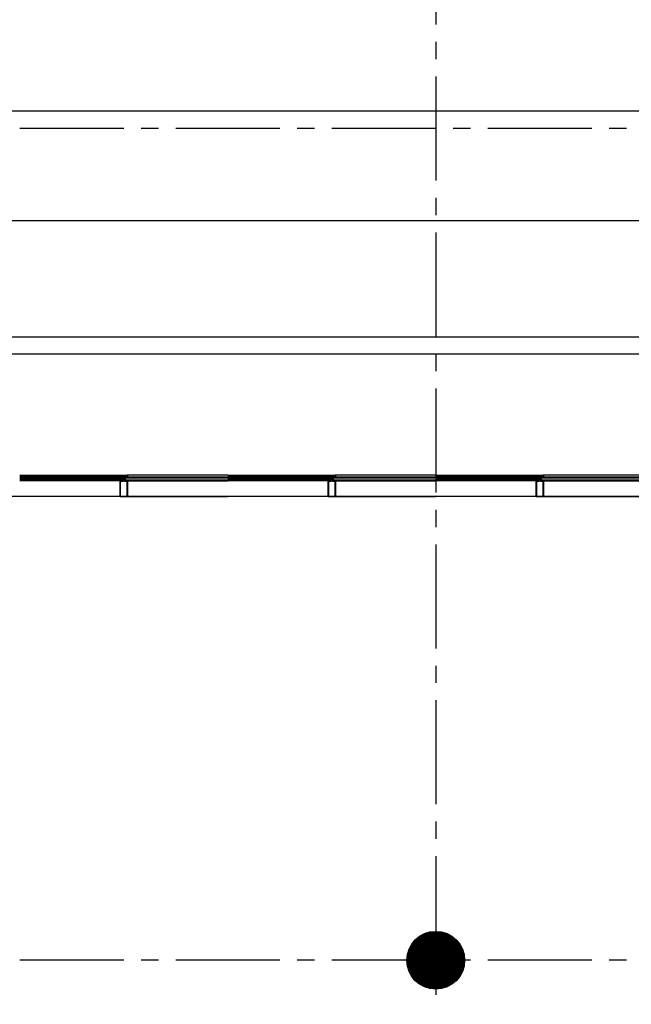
# Model space of a CAD drawing. Extents: x 2980 to 201049, y 2980 to 157420.
# Tile 34 of 78: x 110500 to 115792, y 20719 to 29242. Entities that reach past the tile are written whole.
import ezdxf

# ---------------------------------------------------------------- set-up
doc = ezdxf.new("R2010")
doc.units = 0
doc.header["$LTSCALE"] = 1200
doc.header["$PDMODE"] = 1
doc.header["$PDSIZE"] = 200
doc.linetypes.add('CENTER2', pattern=[1.125, 0.75, -0.125, 0.125, -0.125])
doc.layers.add('CIVIEL', color=8, linetype='CONTINUOUS')
doc.layers.add('STRAMIENLIJNEN', color=9, linetype='CENTER2')

msp = doc.modelspace()

# ---------------------------------------------------------------- linework, layer by layer
at = {"layer": 'CIVIEL'}
for p, q in [((156830, 28450), (97900, 28450)), ((156830, 27500), (97900, 27500)), ((125150, 26495), (97900, 26495)), ((125002, 26347), (97900, 26347)), ((110500, 25298), (111370.75, 25298)), ((111367.70952, 25283.5), (110500, 25283.5)), ((111368.25, 25249), (110500, 25249)), ((111368.25, 25115.6), (111368.25, 25249)), ((111368.25, 25249), (111370.25, 25249)), ((111370.25, 25249), (111370.75, 25248.45833)), ((111370.75, 25248.45833), (111370.25, 25247.91667)), ((111370.25, 25247.91667), (111370.75, 25247.375)), ((111370.75, 25247.375), (111370.25, 25246.83333)), ((111370.25, 25246.83333), (111370.75, 25246.29167)), ((111370.75, 25246.29167), (111370.25, 25245.75)), ((111373.25, 25248), (111373.75, 25249)), ((111373.75, 25248), (111373.25, 25248)), ((111373.75, 25249), (111388.85, 25249)), ((111373.75, 25245.75), (111373.75, 25248)), ((111388.85, 25277.6), (111388.85, 25283)), ((111388.85, 25249), (111388.85, 25277.6)), ((111388.85, 25277.6), (111390.85, 25277.6)), ((111390.85, 25277.6), (111391.35, 25277.05833)), ((111391.35, 25277.05833), (111390.85, 25276.51667)), ((111390.85, 25276.51667), (111391.35, 25275.975)), ((111391.35, 25275.975), (111390.85, 25275.43333)), ((111390.85, 25275.43333), (111391.35, 25274.89167)), ((111391.35, 25274.89167), (111390.85, 25274.35)), ((111393.85, 25276.6), (111394.35, 25277.6)), ((111394.35, 25276.6), (111393.85, 25276.6)), ((111394.35, 25277.6), (111397.75, 25277.6)), ((111394.35, 25274.35), (111394.35, 25276.6)), ((111397.75, 25277.6), (111397, 25277.1875)), ((111397, 25277.1875), (111397.75, 25276.775)), ((111397.75, 25276.775), (111397, 25276.3625)), ((111397, 25276.3625), (111397.75, 25275.95)), ((111397.75, 25275.95), (111397, 25275.5375)), ((111397, 25275.5375), (111397.75, 25275.125)), ((111397.75, 25275.125), (111397, 25274.7125)), ((111397, 25274.7125), (111397.75, 25274.3)), ((111397.75, 25274.3), (111397, 25273.8875)), ((111397, 25273.8875), (111397.75, 25273.475)), ((111397.75, 25273.475), (111397, 25273.0625)), ((111397, 25273.0625), (111397.75, 25272.65)), ((111397.75, 25272.65), (111397, 25272.2375)), ((111397, 25272.2375), (111397.75, 25271.825)), ((111397.75, 25271.825), (111397, 25271.4125)), ((111397, 25271.4125), (111397.75, 25271)), ((111397.75, 25271), (111397, 25270.5875)), ((111397, 25270.5875), (111397.75, 25270.175)), ((111397.75, 25270.175), (111397, 25269.7625)), ((111397, 25269.7625), (111397.75, 25269.35)), ((111397.75, 25269.35), (111397, 25268.9375)), ((111397, 25268.9375), (111397.75, 25268.525)), ((111397.75, 25268.525), (111397, 25268.1125)), ((111397, 25268.1125), (111397.75, 25267.7)), ((111397.75, 25267.7), (111397, 25267.2875)), ((111397, 25267.2875), (111397.75, 25266.875)), ((111397.75, 25266.875), (111397, 25266.4625)), ((111397, 25266.4625), (111397.75, 25266.05)), ((111403, 25277.1875), (111402.25, 25277.6)), ((111402.25, 25277.6), (111405.65, 25277.6)), ((111402.25, 25276.775), (111403, 25277.1875)), ((111403, 25276.3625), (111402.25, 25276.775)), ((111402.25, 25275.95), (111403, 25276.3625)), ((111403, 25275.5375), (111402.25, 25275.95)), ((111402.25, 25275.125), (111403, 25275.5375)), ((111403, 25274.7125), (111402.25, 25275.125)), ((111402.25, 25274.3), (111403, 25274.7125)), ((111403, 25273.8875), (111402.25, 25274.3)), ((111402.25, 25273.475), (111403, 25273.8875)), ((111403, 25273.0625), (111402.25, 25273.475)), ((111402.25, 25272.65), (111403, 25273.0625)), ((111403, 25272.2375), (111402.25, 25272.65)), ((111402.25, 25271.825), (111403, 25272.2375)), ((111403, 25271.4125), (111402.25, 25271.825)), ((111402.25, 25271), (111403, 25271.4125)), ((111403, 25270.5875), (111402.25, 25271)), ((111402.25, 25270.175), (111403, 25270.5875)), ((111403, 25269.7625), (111402.25, 25270.175)), ((111402.25, 25269.35), (111403, 25269.7625)), ((111403, 25268.9375), (111402.25, 25269.35)), ((111402.25, 25268.525), (111403, 25268.9375)), ((111403, 25268.1125), (111402.25, 25268.525)), ((111402.25, 25267.7), (111403, 25268.1125)), ((111403, 25267.2875), (111402.25, 25267.7)), ((111402.25, 25266.875), (111403, 25267.2875)), ((111403, 25266.4625), (111402.25, 25266.875)), ((111402.25, 25266.05), (111403, 25266.4625)), ((111405.65, 25277.6), (111406.15, 25276.6)), ((111406.15, 25276.6), (111405.65, 25276.6)), ((111405.65, 25276.6), (111405.65, 25274.35)), ((111408.65, 25277.05833), (111409.15, 25277.6)), ((111409.15, 25276.51667), (111408.65, 25277.05833)), ((111408.65, 25275.975), (111409.15, 25276.51667)), ((111409.15, 25275.43333), (111408.65, 25275.975)), ((111408.65, 25274.89167), (111409.15, 25275.43333)), ((111409.15, 25274.35), (111408.65, 25274.89167)), ((111409.15, 25277.6), (111411.15, 25277.6)), ((111411.15, 25277.6), (111411.15, 25283)), ((111411.15, 25277.6), (111411.15, 25249)), ((111411.15, 25249), (111426.25, 25249)), ((111416.5, 25279), (111416.5, 25280)), ((111426.25, 25249), (111426.75, 25248)), ((111426.75, 25248), (111426.25, 25248)), ((111426.25, 25248), (111426.25, 25245.75)), ((112300, 25298), (111429.25, 25298)), ((111429.25, 25248.45833), (111429.75, 25249)), ((111429.75, 25247.91667), (111429.25, 25248.45833)), ((111429.25, 25247.375), (111429.75, 25247.91667)), ((111429.75, 25246.83333), (111429.25, 25247.375)), ((111429.25, 25246.29167), (111429.75, 25246.83333)), ((111429.75, 25245.75), (111429.25, 25246.29167)), ((111429.75, 25249), (111431.75, 25249)), ((111431.75, 25249), (112300, 25249)), ((111431.75, 25249), (111431.75, 25115.6)), ((111432.29048, 25283.5), (112300, 25283.5)), ((112300, 25298), (113170.75, 25298)), ((113167.70952, 25283.5), (112300, 25283.5)), ((113168.25, 25249), (112300, 25249)), ((113168.25, 25115.6), (113168.25, 25249)), ((113168.25, 25249), (113170.25, 25249)), ((113170.25, 25249), (113170.75, 25248.45833)), ((113170.75, 25248.45833), (113170.25, 25247.91667)), ((113170.25, 25247.91667), (113170.75, 25247.375)), ((113170.75, 25247.375), (113170.25, 25246.83333)), ((113170.25, 25246.83333), (113170.75, 25246.29167)), ((113170.75, 25246.29167), (113170.25, 25245.75)), ((113173.25, 25248), (113173.75, 25249)), ((113173.75, 25248), (113173.25, 25248)), ((113173.75, 25249), (113188.85, 25249)), ((113173.75, 25245.75), (113173.75, 25248)), ((113188.85, 25277.6), (113188.85, 25283)), ((113188.85, 25249), (113188.85, 25277.6)), ((113188.85, 25277.6), (113190.85, 25277.6)), ((113190.85, 25277.6), (113191.35, 25277.05833)), ((113191.35, 25277.05833), (113190.85, 25276.51667)), ((113190.85, 25276.51667), (113191.35, 25275.975)), ((113191.35, 25275.975), (113190.85, 25275.43333)), ((113190.85, 25275.43333), (113191.35, 25274.89167)), ((113191.35, 25274.89167), (113190.85, 25274.35)), ((113193.85, 25276.6), (113194.35, 25277.6)), ((113194.35, 25276.6), (113193.85, 25276.6)), ((113194.35, 25277.6), (113197.75, 25277.6)), ((113194.35, 25274.35), (113194.35, 25276.6)), ((113197.75, 25277.6), (113197, 25277.1875)), ((113197, 25277.1875), (113197.75, 25276.775)), ((113197.75, 25276.775), (113197, 25276.3625)), ((113197, 25276.3625), (113197.75, 25275.95)), ((113197.75, 25275.95), (113197, 25275.5375)), ((113197, 25275.5375), (113197.75, 25275.125)), ((113197.75, 25275.125), (113197, 25274.7125)), ((113197, 25274.7125), (113197.75, 25274.3)), ((113197.75, 25274.3), (113197, 25273.8875)), ((113197, 25273.8875), (113197.75, 25273.475)), ((113197.75, 25273.475), (113197, 25273.0625)), ((113197, 25273.0625), (113197.75, 25272.65)), ((113197.75, 25272.65), (113197, 25272.2375)), ((113197, 25272.2375), (113197.75, 25271.825)), ((113197.75, 25271.825), (113197, 25271.4125)), ((113197, 25271.4125), (113197.75, 25271)), ((113197.75, 25271), (113197, 25270.5875)), ((113197, 25270.5875), (113197.75, 25270.175)), ((113197.75, 25270.175), (113197, 25269.7625)), ((113197, 25269.7625), (113197.75, 25269.35)), ((113197.75, 25269.35), (113197, 25268.9375)), ((113197, 25268.9375), (113197.75, 25268.525)), ((113197.75, 25268.525), (113197, 25268.1125)), ((113197, 25268.1125), (113197.75, 25267.7)), ((113197.75, 25267.7), (113197, 25267.2875)), ((113197, 25267.2875), (113197.75, 25266.875)), ((113197.75, 25266.875), (113197, 25266.4625)), ((113197, 25266.4625), (113197.75, 25266.05)), ((113203, 25277.1875), (113202.25, 25277.6)), ((113202.25, 25277.6), (113205.65, 25277.6)), ((113202.25, 25276.775), (113203, 25277.1875)), ((113203, 25276.3625), (113202.25, 25276.775)), ((113202.25, 25275.95), (113203, 25276.3625)), ((113203, 25275.5375), (113202.25, 25275.95)), ((113202.25, 25275.125), (113203, 25275.5375)), ((113203, 25274.7125), (113202.25, 25275.125)), ((113202.25, 25274.3), (113203, 25274.7125)), ((113203, 25273.8875), (113202.25, 25274.3)), ((113202.25, 25273.475), (113203, 25273.8875)), ((113203, 25273.0625), (113202.25, 25273.475)), ((113202.25, 25272.65), (113203, 25273.0625)), ((113203, 25272.2375), (113202.25, 25272.65)), ((113202.25, 25271.825), (113203, 25272.2375)), ((113203, 25271.4125), (113202.25, 25271.825)), ((113202.25, 25271), (113203, 25271.4125)), ((113203, 25270.5875), (113202.25, 25271)), ((113202.25, 25270.175), (113203, 25270.5875)), ((113203, 25269.7625), (113202.25, 25270.175)), ((113202.25, 25269.35), (113203, 25269.7625)), ((113203, 25268.9375), (113202.25, 25269.35)), ((113202.25, 25268.525), (113203, 25268.9375)), ((113203, 25268.1125), (113202.25, 25268.525)), ((113202.25, 25267.7), (113203, 25268.1125)), ((113203, 25267.2875), (113202.25, 25267.7)), ((113202.25, 25266.875), (113203, 25267.2875)), ((113203, 25266.4625), (113202.25, 25266.875)), ((113202.25, 25266.05), (113203, 25266.4625)), ((113205.65, 25277.6), (113206.15, 25276.6)), ((113206.15, 25276.6), (113205.65, 25276.6)), ((113205.65, 25276.6), (113205.65, 25274.35)), ((113208.65, 25277.05833), (113209.15, 25277.6)), ((113209.15, 25276.51667), (113208.65, 25277.05833)), ((113208.65, 25275.975), (113209.15, 25276.51667)), ((113209.15, 25275.43333), (113208.65, 25275.975)), ((113208.65, 25274.89167), (113209.15, 25275.43333)), ((113209.15, 25274.35), (113208.65, 25274.89167)), ((113209.15, 25277.6), (113211.15, 25277.6)), ((113211.15, 25277.6), (113211.15, 25283)), ((113211.15, 25277.6), (113211.15, 25249)), ((113211.15, 25249), (113226.25, 25249)), ((113216.5, 25279), (113216.5, 25280)), ((113226.25, 25249), (113226.75, 25248)), ((113226.75, 25248), (113226.25, 25248)), ((113226.25, 25248), (113226.25, 25245.75)), ((114100, 25298), (113229.25, 25298)), ((113229.25, 25248.45833), (113229.75, 25249)), ((113229.75, 25247.91667), (113229.25, 25248.45833)), ((113229.25, 25247.375), (113229.75, 25247.91667)), ((113229.75, 25246.83333), (113229.25, 25247.375)), ((113229.25, 25246.29167), (113229.75, 25246.83333)), ((113229.75, 25245.75), (113229.25, 25246.29167)), ((113229.75, 25249), (113231.75, 25249)), ((113231.75, 25249), (114100, 25249)), ((113231.75, 25249), (113231.75, 25115.6)), ((113232.29048, 25283.5), (114100, 25283.5)), ((114100, 25298), (114970.75, 25298)), ((114967.70952, 25283.5), (114100, 25283.5)), ((114968.25, 25249), (114100, 25249)), ((114968.25, 25115.6), (114968.25, 25249)), ((114968.25, 25249), (114970.25, 25249)), ((114970.25, 25249), (114970.75, 25248.45833)), ((114970.75, 25248.45833), (114970.25, 25247.91667)), ((114970.25, 25247.91667), (114970.75, 25247.375)), ((114970.75, 25247.375), (114970.25, 25246.83333)), ((114970.25, 25246.83333), (114970.75, 25246.29167)), ((114970.75, 25246.29167), (114970.25, 25245.75)), ((114973.25, 25248), (114973.75, 25249)), ((114973.75, 25248), (114973.25, 25248)), ((114973.75, 25249), (114988.85, 25249)), ((114973.75, 25245.75), (114973.75, 25248)), ((114988.85, 25277.6), (114988.85, 25283)), ((114988.85, 25249), (114988.85, 25277.6)), ((114988.85, 25277.6), (114990.85, 25277.6)), ((114990.85, 25277.6), (114991.35, 25277.05833)), ((114991.35, 25277.05833), (114990.85, 25276.51667)), ((114990.85, 25276.51667), (114991.35, 25275.975)), ((114991.35, 25275.975), (114990.85, 25275.43333)), ((114990.85, 25275.43333), (114991.35, 25274.89167)), ((114991.35, 25274.89167), (114990.85, 25274.35)), ((114993.85, 25276.6), (114994.35, 25277.6)), ((114994.35, 25276.6), (114993.85, 25276.6)), ((114994.35, 25277.6), (114997.75, 25277.6)), ((114994.35, 25274.35), (114994.35, 25276.6)), ((114997.75, 25277.6), (114997, 25277.1875)), ((114997, 25277.1875), (114997.75, 25276.775)), ((114997.75, 25276.775), (114997, 25276.3625)), ((114997, 25276.3625), (114997.75, 25275.95)), ((114997.75, 25275.95), (114997, 25275.5375)), ((114997, 25275.5375), (114997.75, 25275.125)), ((114997.75, 25275.125), (114997, 25274.7125)), ((114997, 25274.7125), (114997.75, 25274.3)), ((114997.75, 25274.3), (114997, 25273.8875)), ((114997, 25273.8875), (114997.75, 25273.475)), ((114997.75, 25273.475), (114997, 25273.0625)), ((114997, 25273.0625), (114997.75, 25272.65)), ((114997.75, 25272.65), (114997, 25272.2375)), ((114997, 25272.2375), (114997.75, 25271.825)), ((114997.75, 25271.825), (114997, 25271.4125)), ((114997, 25271.4125), (114997.75, 25271)), ((114997.75, 25271), (114997, 25270.5875)), ((114997, 25270.5875), (114997.75, 25270.175)), ((114997.75, 25270.175), (114997, 25269.7625)), ((114997, 25269.7625), (114997.75, 25269.35)), ((114997.75, 25269.35), (114997, 25268.9375)), ((114997, 25268.9375), (114997.75, 25268.525)), ((114997.75, 25268.525), (114997, 25268.1125)), ((114997, 25268.1125), (114997.75, 25267.7)), ((114997.75, 25267.7), (114997, 25267.2875)), ((114997, 25267.2875), (114997.75, 25266.875)), ((114997.75, 25266.875), (114997, 25266.4625)), ((114997, 25266.4625), (114997.75, 25266.05)), ((115003, 25277.1875), (115002.25, 25277.6)), ((115002.25, 25277.6), (115005.65, 25277.6)), ((115002.25, 25276.775), (115003, 25277.1875)), ((115003, 25276.3625), (115002.25, 25276.775)), ((115002.25, 25275.95), (115003, 25276.3625)), ((115003, 25275.5375), (115002.25, 25275.95)), ((115002.25, 25275.125), (115003, 25275.5375)), ((115003, 25274.7125), (115002.25, 25275.125)), ((115002.25, 25274.3), (115003, 25274.7125)), ((115003, 25273.8875), (115002.25, 25274.3)), ((115002.25, 25273.475), (115003, 25273.8875)), ((115003, 25273.0625), (115002.25, 25273.475)), ((115002.25, 25272.65), (115003, 25273.0625)), ((115003, 25272.2375), (115002.25, 25272.65)), ((115002.25, 25271.825), (115003, 25272.2375)), ((115003, 25271.4125), (115002.25, 25271.825)), ((115002.25, 25271), (115003, 25271.4125)), ((115003, 25270.5875), (115002.25, 25271)), ((115002.25, 25270.175), (115003, 25270.5875)), ((115003, 25269.7625), (115002.25, 25270.175)), ((115002.25, 25269.35), (115003, 25269.7625)), ((115003, 25268.9375), (115002.25, 25269.35)), ((115002.25, 25268.525), (115003, 25268.9375)), ((115003, 25268.1125), (115002.25, 25268.525)), ((115002.25, 25267.7), (115003, 25268.1125)), ((115003, 25267.2875), (115002.25, 25267.7)), ((115002.25, 25266.875), (115003, 25267.2875)), ((115003, 25266.4625), (115002.25, 25266.875)), ((115002.25, 25266.05), (115003, 25266.4625)), ((115005.65, 25277.6), (115006.15, 25276.6)), ((115006.15, 25276.6), (115005.65, 25276.6)), ((115005.65, 25276.6), (115005.65, 25274.35)), ((115008.65, 25277.05833), (115009.15, 25277.6)), ((115009.15, 25276.51667), (115008.65, 25277.05833)), ((115008.65, 25275.975), (115009.15, 25276.51667)), ((115009.15, 25275.43333), (115008.65, 25275.975)), ((115008.65, 25274.89167), (115009.15, 25275.43333)), ((115009.15, 25274.35), (115008.65, 25274.89167)), ((115009.15, 25277.6), (115011.15, 25277.6)), ((115011.15, 25277.6), (115011.15, 25283)), ((115011.15, 25277.6), (115011.15, 25249)), ((115011.15, 25249), (115026.25, 25249)), ((115016.5, 25279), (115016.5, 25280)), ((115026.25, 25249), (115026.75, 25248)), ((115026.75, 25248), (115026.25, 25248)), ((115026.25, 25248), (115026.25, 25245.75)), ((115900, 25298), (115029.25, 25298)), ((115029.25, 25248.45833), (115029.75, 25249)), ((115029.75, 25247.91667), (115029.25, 25248.45833)), ((115029.25, 25247.375), (115029.75, 25247.91667)), ((115029.75, 25246.83333), (115029.25, 25247.375)), ((115029.25, 25246.29167), (115029.75, 25246.83333)), ((115029.75, 25245.75), (115029.25, 25246.29167)), ((115029.75, 25249), (115031.75, 25249)), ((115031.75, 25249), (115900, 25249)), ((115031.75, 25249), (115031.75, 25115.6)), ((115032.29048, 25283.5), (115900, 25283.5)), ((111431.75, 25115.6), (110500, 25115.6)), ((111368.25, 25115.6), (112300, 25115.6)), ((111431.75, 25115.6), (111368.25, 25115.6)), ((113231.75, 25115.6), (112300, 25115.6)), ((113168.25, 25115.6), (114100, 25115.6)), ((113231.75, 25115.6), (113168.25, 25115.6)), ((115031.75, 25115.6), (114100, 25115.6)), ((114968.25, 25115.6), (115900, 25115.6)), ((115031.75, 25115.6), (114968.25, 25115.6))]:
    msp.add_line(p, q, dxfattribs=at)
for points in [[(110500, 25272), (111383.5, 25272), (111383.5, 25280), (110500, 25280)], [(110500, 25254), (111383.5, 25254), (111383.5, 25260), (110500, 25260)], [(112300, 25272), (111416.5, 25272), (111416.5, 25280), (112300, 25280)], [(112300, 25254), (111416.5, 25254), (111416.5, 25260), (112300, 25260)], [(112300, 25272), (113183.5, 25272), (113183.5, 25280), (112300, 25280)], [(112300, 25254), (113183.5, 25254), (113183.5, 25260), (112300, 25260)], [(114100, 25272), (113216.5, 25272), (113216.5, 25280), (114100, 25280)], [(114100, 25254), (113216.5, 25254), (113216.5, 25260), (114100, 25260)], [(114100, 25272), (114983.5, 25272), (114983.5, 25280), (114100, 25280)], [(114100, 25254), (114983.5, 25254), (114983.5, 25260), (114100, 25260)], [(115900, 25272), (115016.5, 25272), (115016.5, 25280), (115900, 25280)], [(115900, 25254), (115016.5, 25254), (115016.5, 25260), (115900, 25260)]]:
    msp.add_lwpolyline(points, dxfattribs=at)
for points in [[(111378.72305, 25280.30462), (111378.72305, 25280.30462, -0.4142135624), (111378.8428, 25280.63727), (111381.40498, 25281.843), (111381.40498, 25282), (111379.97719, 25282), (111375.86555, 25280.06511, -0.4142135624), (111375.20024, 25280.30462), (111375.20024, 25280.30462, -0.4142135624), (111375.32, 25280.63727), (111377.80298, 25281.80573, 0.8963954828), (111377.7707, 25281.89975), (111369.50442, 25280.03797, -0.4142135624), (111368.90678, 25280.41589), (111368.87382, 25280.56222, -0.4142135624), (111368.9494, 25280.68175), (111372.64234, 25281.5135), (111372.64234, 25281.75), (111370.62313, 25281.75), (111363.01466, 25280.03637, -0.8693059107), (111362.73474, 25280.77748), (111367.70952, 25283.5), (111368.25, 25283.5, 0.4142135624), (111368.75, 25283), (111374.75, 25283), (111374.75, 25284.25), (111373.78986, 25284.25), (111373.78986, 25284.62065), (111374.75, 25285.7032), (111378.75, 25285.7032), (111379.71014, 25284.62065), (111379.71014, 25284.25), (111378.75, 25284.25), (111378.75, 25283), (111383.5, 25283), (111383.5, 25282), (111379.38836, 25280.06511, -0.4142135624)], [(111431.75, 25283.5, -0.4142135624), (111431.25, 25283), (111431.16956, 25283, -0.3394542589), (111430.6866, 25283.37059), (111430.25, 25285, -1), (111430.25, 25288), (111430.25, 25295, 0.4142135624), (111428.75, 25296.5), (111371.25, 25296.5, 0.4142135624), (111369.75, 25295), (111369.75, 25288, -1), (111369.75, 25285), (111369.3134, 25283.37059, -0.3394542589), (111368.83044, 25283), (111368.75, 25283, -0.4142135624), (111368.25, 25283.5), (111368.25, 25295.5, -0.4142135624), (111370.75, 25298), (111429.25, 25298, -0.4142135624), (111431.75, 25295.5)], [(111371.90304, 25244.9258), (111373.64572, 25246.66848, 0.8549657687), (111373.27668, 25247.17534), (111372.25, 25246.64957), (111372.25, 25249), (111376.25, 25249), (111376.25, 25254), (111368.25, 25254), (111368.25, 25249), (111371, 25249), (111371, 25247.375), (111370.75, 25247.375), (111370.75, 25245.4034, 0.6681786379)], [(111420.75, 25283), (111420.75, 25284), (111419.75, 25284), (111419.75, 25286), (111426.75, 25286), (111426.75, 25284), (111425.75, 25284), (111425.75, 25283), (111430.32977, 25283, 0.493145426), (111430.66784, 25283.44059), (111430.25, 25285, -0.767326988), (111429.5, 25287.79904), (111428.58245, 25291.22339, 0.7103886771), (111424.6286, 25291.51519, 0.4075403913), (111424.878, 25290.86221, -0.8043780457), (111424.25, 25288), (111417.75, 25288), (111417.75, 25285.6099, -0.4732848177), (111417.15194, 25285.11961), (111406, 25286), (111394, 25286), (111382.84806, 25285.11961, -0.4732848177), (111382.25, 25285.6099), (111382.25, 25288), (111375.75, 25288, -0.8043780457), (111375.122, 25290.86221, 0.4075403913), (111375.3714, 25291.51519, 0.7103886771), (111371.41755, 25291.22339), (111370.5, 25287.79904, -0.767326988), (111369.75, 25285), (111369.33216, 25283.44059, 0.493145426), (111369.67023, 25283), (111374.25, 25283), (111374.25, 25284), (111373.25, 25284), (111373.25, 25286), (111380.25, 25286), (111380.25, 25284), (111379.25, 25284), (111379.25, 25283)], [(111421.27695, 25280.30462), (111421.27695, 25280.30462, 0.4142135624), (111421.1572, 25280.63727), (111418.59502, 25281.843), (111418.59502, 25282), (111420.02281, 25282), (111424.13445, 25280.06511, 0.4142135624), (111424.79976, 25280.30462), (111424.79976, 25280.30462, 0.4142135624), (111424.68, 25280.63727), (111422.19702, 25281.80573, -0.8963954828), (111422.2293, 25281.89975), (111430.49558, 25280.03797, 0.4142135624), (111431.09322, 25280.41589), (111431.12618, 25280.56222, 0.4142135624), (111431.0506, 25280.68175), (111427.35766, 25281.5135), (111427.35766, 25281.75), (111429.37687, 25281.75), (111436.98534, 25280.03637, 0.8693059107), (111437.26526, 25280.77748), (111432.29048, 25283.5), (111431.75, 25283.5, -0.4142135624), (111431.25, 25283), (111425.25, 25283), (111425.25, 25284.25), (111426.21014, 25284.25), (111426.21014, 25284.62065), (111425.25, 25285.7032), (111421.25, 25285.7032), (111420.28986, 25284.62065), (111420.28986, 25284.25), (111421.25, 25284.25), (111421.25, 25283), (111416.5, 25283), (111416.5, 25282), (111420.61164, 25280.06511, 0.4142135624)], [(111428.09696, 25244.9258), (111426.35428, 25246.66848, -0.8549657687), (111426.72332, 25247.17534), (111427.75, 25246.64957), (111427.75, 25249), (111423.75, 25249), (111423.75, 25254), (111431.75, 25254), (111431.75, 25249), (111429, 25249), (111429, 25247.375), (111429.25, 25247.375), (111429.25, 25245.4034, -0.6681786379)], [(113178.72305, 25280.30462), (113178.72305, 25280.30462, -0.4142135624), (113178.8428, 25280.63727), (113181.40498, 25281.843), (113181.40498, 25282), (113179.97719, 25282), (113175.86555, 25280.06511, -0.4142135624), (113175.20024, 25280.30462), (113175.20024, 25280.30462, -0.4142135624), (113175.32, 25280.63727), (113177.80298, 25281.80573, 0.8963954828), (113177.7707, 25281.89975), (113169.50442, 25280.03797, -0.4142135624), (113168.90678, 25280.41589), (113168.87382, 25280.56222, -0.4142135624), (113168.9494, 25280.68175), (113172.64234, 25281.5135), (113172.64234, 25281.75), (113170.62313, 25281.75), (113163.01466, 25280.03637, -0.8693059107), (113162.73474, 25280.77748), (113167.70952, 25283.5), (113168.25, 25283.5, 0.4142135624), (113168.75, 25283), (113174.75, 25283), (113174.75, 25284.25), (113173.78986, 25284.25), (113173.78986, 25284.62065), (113174.75, 25285.7032), (113178.75, 25285.7032), (113179.71014, 25284.62065), (113179.71014, 25284.25), (113178.75, 25284.25), (113178.75, 25283), (113183.5, 25283), (113183.5, 25282), (113179.38836, 25280.06511, -0.4142135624)], [(113231.75, 25283.5, -0.4142135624), (113231.25, 25283), (113231.16956, 25283, -0.3394542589), (113230.6866, 25283.37059), (113230.25, 25285, -1), (113230.25, 25288), (113230.25, 25295, 0.4142135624), (113228.75, 25296.5), (113171.25, 25296.5, 0.4142135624), (113169.75, 25295), (113169.75, 25288, -1), (113169.75, 25285), (113169.3134, 25283.37059, -0.3394542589), (113168.83044, 25283), (113168.75, 25283, -0.4142135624), (113168.25, 25283.5), (113168.25, 25295.5, -0.4142135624), (113170.75, 25298), (113229.25, 25298, -0.4142135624), (113231.75, 25295.5)], [(113171.90304, 25244.9258), (113173.64572, 25246.66848, 0.8549657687), (113173.27668, 25247.17534), (113172.25, 25246.64957), (113172.25, 25249), (113176.25, 25249), (113176.25, 25254), (113168.25, 25254), (113168.25, 25249), (113171, 25249), (113171, 25247.375), (113170.75, 25247.375), (113170.75, 25245.4034, 0.6681786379)], [(113220.75, 25283), (113220.75, 25284), (113219.75, 25284), (113219.75, 25286), (113226.75, 25286), (113226.75, 25284), (113225.75, 25284), (113225.75, 25283), (113230.32977, 25283, 0.493145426), (113230.66784, 25283.44059), (113230.25, 25285, -0.767326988), (113229.5, 25287.79904), (113228.58245, 25291.22339, 0.7103886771), (113224.6286, 25291.51519, 0.4075403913), (113224.878, 25290.86221, -0.8043780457), (113224.25, 25288), (113217.75, 25288), (113217.75, 25285.6099, -0.4732848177), (113217.15194, 25285.11961), (113206, 25286), (113194, 25286), (113182.84806, 25285.11961, -0.4732848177), (113182.25, 25285.6099), (113182.25, 25288), (113175.75, 25288, -0.8043780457), (113175.122, 25290.86221, 0.4075403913), (113175.3714, 25291.51519, 0.7103886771), (113171.41755, 25291.22339), (113170.5, 25287.79904, -0.767326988), (113169.75, 25285), (113169.33216, 25283.44059, 0.493145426), (113169.67023, 25283), (113174.25, 25283), (113174.25, 25284), (113173.25, 25284), (113173.25, 25286), (113180.25, 25286), (113180.25, 25284), (113179.25, 25284), (113179.25, 25283)], [(113221.27695, 25280.30462), (113221.27695, 25280.30462, 0.4142135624), (113221.1572, 25280.63727), (113218.59502, 25281.843), (113218.59502, 25282), (113220.02281, 25282), (113224.13445, 25280.06511, 0.4142135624), (113224.79976, 25280.30462), (113224.79976, 25280.30462, 0.4142135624), (113224.68, 25280.63727), (113222.19702, 25281.80573, -0.8963954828), (113222.2293, 25281.89975), (113230.49558, 25280.03797, 0.4142135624), (113231.09322, 25280.41589), (113231.12618, 25280.56222, 0.4142135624), (113231.0506, 25280.68175), (113227.35766, 25281.5135), (113227.35766, 25281.75), (113229.37687, 25281.75), (113236.98534, 25280.03637, 0.8693059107), (113237.26526, 25280.77748), (113232.29048, 25283.5), (113231.75, 25283.5, -0.4142135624), (113231.25, 25283), (113225.25, 25283), (113225.25, 25284.25), (113226.21014, 25284.25), (113226.21014, 25284.62065), (113225.25, 25285.7032), (113221.25, 25285.7032), (113220.28986, 25284.62065), (113220.28986, 25284.25), (113221.25, 25284.25), (113221.25, 25283), (113216.5, 25283), (113216.5, 25282), (113220.61164, 25280.06511, 0.4142135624)], [(113228.09696, 25244.9258), (113226.35428, 25246.66848, -0.8549657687), (113226.72332, 25247.17534), (113227.75, 25246.64957), (113227.75, 25249), (113223.75, 25249), (113223.75, 25254), (113231.75, 25254), (113231.75, 25249), (113229, 25249), (113229, 25247.375), (113229.25, 25247.375), (113229.25, 25245.4034, -0.6681786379)], [(114978.72305, 25280.30462), (114978.72305, 25280.30462, -0.4142135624), (114978.8428, 25280.63727), (114981.40498, 25281.843), (114981.40498, 25282), (114979.97719, 25282), (114975.86555, 25280.06511, -0.4142135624), (114975.20024, 25280.30462), (114975.20024, 25280.30462, -0.4142135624), (114975.32, 25280.63727), (114977.80298, 25281.80573, 0.8963954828), (114977.7707, 25281.89975), (114969.50442, 25280.03797, -0.4142135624), (114968.90678, 25280.41589), (114968.87382, 25280.56222, -0.4142135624), (114968.9494, 25280.68175), (114972.64234, 25281.5135), (114972.64234, 25281.75), (114970.62313, 25281.75), (114963.01466, 25280.03637, -0.8693059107), (114962.73474, 25280.77748), (114967.70952, 25283.5), (114968.25, 25283.5, 0.4142135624), (114968.75, 25283), (114974.75, 25283), (114974.75, 25284.25), (114973.78986, 25284.25), (114973.78986, 25284.62065), (114974.75, 25285.7032), (114978.75, 25285.7032), (114979.71014, 25284.62065), (114979.71014, 25284.25), (114978.75, 25284.25), (114978.75, 25283), (114983.5, 25283), (114983.5, 25282), (114979.38836, 25280.06511, -0.4142135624)], [(115031.75, 25283.5, -0.4142135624), (115031.25, 25283), (115031.16956, 25283, -0.3394542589), (115030.6866, 25283.37059), (115030.25, 25285, -1), (115030.25, 25288), (115030.25, 25295, 0.4142135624), (115028.75, 25296.5), (114971.25, 25296.5, 0.4142135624), (114969.75, 25295), (114969.75, 25288, -1), (114969.75, 25285), (114969.3134, 25283.37059, -0.3394542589), (114968.83044, 25283), (114968.75, 25283, -0.4142135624), (114968.25, 25283.5), (114968.25, 25295.5, -0.4142135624), (114970.75, 25298), (115029.25, 25298, -0.4142135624), (115031.75, 25295.5)], [(114971.90304, 25244.9258), (114973.64572, 25246.66848, 0.8549657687), (114973.27668, 25247.17534), (114972.25, 25246.64957), (114972.25, 25249), (114976.25, 25249), (114976.25, 25254), (114968.25, 25254), (114968.25, 25249), (114971, 25249), (114971, 25247.375), (114970.75, 25247.375), (114970.75, 25245.4034, 0.6681786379)], [(115020.75, 25283), (115020.75, 25284), (115019.75, 25284), (115019.75, 25286), (115026.75, 25286), (115026.75, 25284), (115025.75, 25284), (115025.75, 25283), (115030.32977, 25283, 0.493145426), (115030.66784, 25283.44059), (115030.25, 25285, -0.767326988), (115029.5, 25287.79904), (115028.58245, 25291.22339, 0.7103886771), (115024.6286, 25291.51519, 0.4075403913), (115024.878, 25290.86221, -0.8043780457), (115024.25, 25288), (115017.75, 25288), (115017.75, 25285.6099, -0.4732848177), (115017.15194, 25285.11961), (115006, 25286), (114994, 25286), (114982.84806, 25285.11961, -0.4732848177), (114982.25, 25285.6099), (114982.25, 25288), (114975.75, 25288, -0.8043780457), (114975.122, 25290.86221, 0.4075403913), (114975.3714, 25291.51519, 0.7103886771), (114971.41755, 25291.22339), (114970.5, 25287.79904, -0.767326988), (114969.75, 25285), (114969.33216, 25283.44059, 0.493145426), (114969.67023, 25283), (114974.25, 25283), (114974.25, 25284), (114973.25, 25284), (114973.25, 25286), (114980.25, 25286), (114980.25, 25284), (114979.25, 25284), (114979.25, 25283)], [(115021.27695, 25280.30462), (115021.27695, 25280.30462, 0.4142135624), (115021.1572, 25280.63727), (115018.59502, 25281.843), (115018.59502, 25282), (115020.02281, 25282), (115024.13445, 25280.06511, 0.4142135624), (115024.79976, 25280.30462), (115024.79976, 25280.30462, 0.4142135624), (115024.68, 25280.63727), (115022.19702, 25281.80573, -0.8963954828), (115022.2293, 25281.89975), (115030.49558, 25280.03797, 0.4142135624), (115031.09322, 25280.41589), (115031.12618, 25280.56222, 0.4142135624), (115031.0506, 25280.68175), (115027.35766, 25281.5135), (115027.35766, 25281.75), (115029.37687, 25281.75), (115036.98534, 25280.03637, 0.8693059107), (115037.26526, 25280.77748), (115032.29048, 25283.5), (115031.75, 25283.5, -0.4142135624), (115031.25, 25283), (115025.25, 25283), (115025.25, 25284.25), (115026.21014, 25284.25), (115026.21014, 25284.62065), (115025.25, 25285.7032), (115021.25, 25285.7032), (115020.28986, 25284.62065), (115020.28986, 25284.25), (115021.25, 25284.25), (115021.25, 25283), (115016.5, 25283), (115016.5, 25282), (115020.61164, 25280.06511, 0.4142135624)], [(115028.09696, 25244.9258), (115026.35428, 25246.66848, -0.8549657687), (115026.72332, 25247.17534), (115027.75, 25246.64957), (115027.75, 25249), (115023.75, 25249), (115023.75, 25254), (115031.75, 25254), (115031.75, 25249), (115029, 25249), (115029, 25247.375), (115029.25, 25247.375), (115029.25, 25245.4034, -0.6681786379)], [(150520, 21613), (150520, 25115.6), (95243, 25115.6), (95243, 21100), (109255, 21100), (109255, 15935), (102801, 15935), (102801, 8400.72681, 0.0377363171), (125100, 10826.92883), (125100, 13650), (124650, 13650), (124650, 14150), (125150, 14150), (125150, 13800), (135100, 13800), (135100, 21613)]]:
    msp.add_lwpolyline(points, format="xyb", close=True, dxfattribs=at)
for points in [[(111392.85, 25244), (111375.75, 25244), (111375.75, 25243), (111374.25, 25241.5), (111370.75, 25241.5), (111370.75, 25118.1), (111429.25, 25118.1), (111429.25, 25241.5), (111425.75, 25241.5), (111424.25, 25243), (111424.25, 25244), (111407.15, 25244), (111407.15, 25261), (111392.85, 25261)], [(111383.5, 25272), (111383.5, 25260), (111378.5, 25260), (111378.5, 25272)], [(111394, 25289), (111394, 25286), (111406, 25286), (111406, 25289)], [(113192.85, 25244), (113175.75, 25244), (113175.75, 25243), (113174.25, 25241.5), (113170.75, 25241.5), (113170.75, 25118.1), (113229.25, 25118.1), (113229.25, 25241.5), (113225.75, 25241.5), (113224.25, 25243), (113224.25, 25244), (113207.15, 25244), (113207.15, 25261), (113192.85, 25261)], [(113183.5, 25272), (113183.5, 25260), (113178.5, 25260), (113178.5, 25272)], [(113194, 25289), (113194, 25286), (113206, 25286), (113206, 25289)], [(114992.85, 25244), (114975.75, 25244), (114975.75, 25243), (114974.25, 25241.5), (114970.75, 25241.5), (114970.75, 25118.1), (115029.25, 25118.1), (115029.25, 25241.5), (115025.75, 25241.5), (115024.25, 25243), (115024.25, 25244), (115007.15, 25244), (115007.15, 25261), (114992.85, 25261)], [(114983.5, 25272), (114983.5, 25260), (114978.5, 25260), (114978.5, 25272)], [(114994, 25289), (114994, 25286), (115006, 25286), (115006, 25289)]]:
    msp.add_lwpolyline(points, close=True, dxfattribs=at)
at = {"layer": 'CIVIEL', "const_width": 249.5}
msp.add_lwpolyline([(113974.75, 21100, 1), (114225.25, 21100, 1)], format="xyb", close=True, dxfattribs=at)
at = {"layer": 'CIVIEL'}
msp.add_circle((114100, 21100), 250, dxfattribs=at)
for centre, radius, start, end in [((111372, 25245.75), 1.75, 180, 0), ((111392.6, 25274.35), 1.75, 180, 0), ((111400, 25283.05), 8.45, 44.760270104, 135.239729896), ((111400, 25266.05), 2.25, 180, 0), ((111407.4, 25274.35), 1.75, 180, 0), ((111428, 25245.75), 1.75, 180, 0), ((113172, 25245.75), 1.75, 180, 0), ((113192.6, 25274.35), 1.75, 180, 0), ((113200, 25283.05), 8.45, 44.760270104, 135.239729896), ((113200, 25266.05), 2.25, 180, 0), ((113207.4, 25274.35), 1.75, 180, 0), ((113228, 25245.75), 1.75, 180, 0), ((114972, 25245.75), 1.75, 180, 0), ((114992.6, 25274.35), 1.75, 180, 0), ((115000, 25283.05), 8.45, 44.760270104, 135.239729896), ((115000, 25266.05), 2.25, 180, 0), ((115007.4, 25274.35), 1.75, 180, 0), ((115028, 25245.75), 1.75, 180, 0)]:
    msp.add_arc(centre, radius, start, end, dxfattribs=at)
at = {"layer": 'CIVIEL', "linetype": 'BYBLOCK'}
for p in [(111431.75, 25254), (111431.75, 25254), (113231.75, 25254), (113231.75, 25254), (115031.75, 25254), (115031.75, 25254)]:
    msp.add_point(p, dxfattribs=at)
at = {"layer": 'STRAMIENLIJNEN'}
msp.add_line((114100, 46300), (114100, 4300), dxfattribs=at)
for points in [[(157300, 28300), (38500, 28300)], [(171574.65333, 24936.47156), (162312.59166, 21100), (157300, 21100), (38500, 21100), (33487.40834, 21100), (24225.34667, 24936.47156)]]:
    msp.add_lwpolyline(points, dxfattribs=at)

doc.saveas('drawing.dxf')
